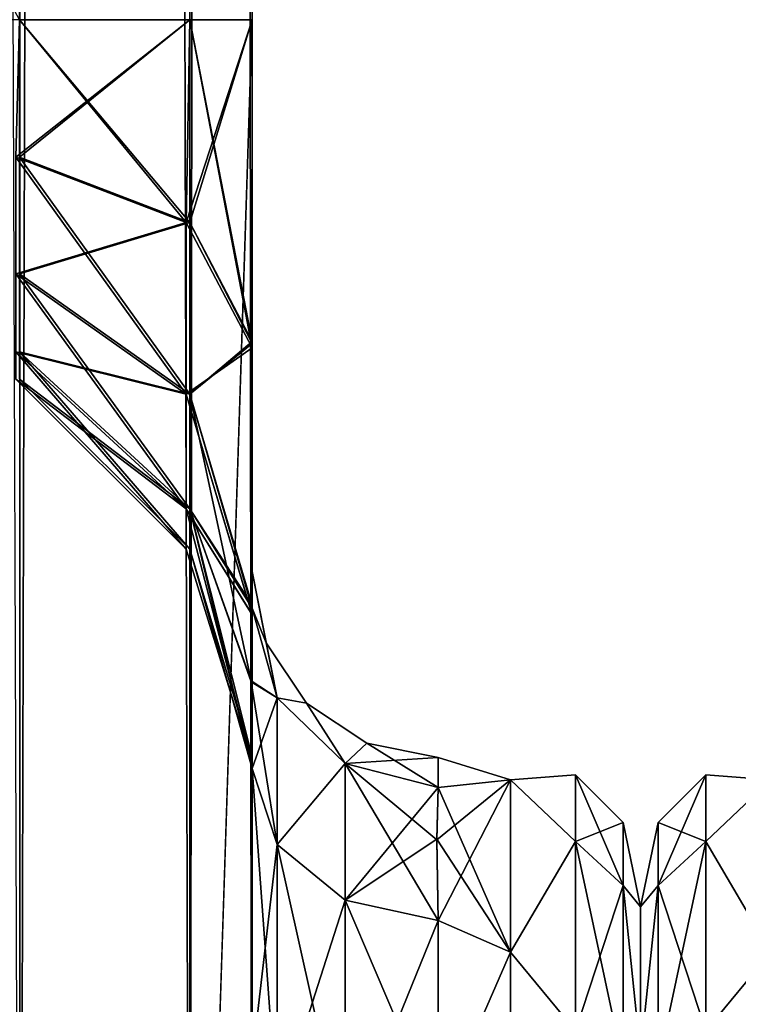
# Model space of a CAD drawing. Extents: x -23 to 470, y -1800 to 0.
# Tile 29 of 213: x 75 to 95, y -1755 to -1728. Entities that reach past the tile are written whole.
import ezdxf

# ---------------------------------------------------------------- set-up
doc = ezdxf.new("R2010")
doc.units = 0
doc.header["$LTSCALE"] = 61.997326
for name, color, linetype in [('11', 7, 'CONTINUOUS'), ('128', 7, 'CONTINUOUS'), ('13', 7, 'CONTINUOUS'), ('19', 7, 'CONTINUOUS'), ('23', 7, 'CONTINUOUS'), ('27', 7, 'CONTINUOUS'), ('28', 7, 'CONTINUOUS'), ('45', 7, 'CONTINUOUS'), ('46', 7, 'CONTINUOUS'), ('51', 7, 'CONTINUOUS'), ('52', 7, 'CONTINUOUS'), ('53', 7, 'CONTINUOUS'), ('54', 7, 'CONTINUOUS'), ('61', 7, 'CONTINUOUS'), ('64', 7, 'CONTINUOUS'), ('66', 7, 'CONTINUOUS'), ('68', 7, 'CONTINUOUS'), ('72', 7, 'CONTINUOUS'), ('86', 7, 'CONTINUOUS'), ('9', 7, 'CONTINUOUS')]:
    doc.layers.add(name, color=color, linetype=linetype)

msp = doc.modelspace()

# ---------------------------------------------------------------- linework, layer by layer
at = {"layer": '11', "linetype": 'CONTINUOUS'}
for points in [[(92, -1752.022, 4.582), (92, -1755.991, 12.803), (92, -1791.978, 4.582), (92, -1752.022, 4.582)], [(92, -1752.022, -4.582), (92, -1752.022, 4.582), (92, -1791.978, 4.582), (92, -1752.022, -4.582)], [(92, -1755.991, -12.803), (92, -1752.022, -4.582), (92, -1788.009, -12.803), (92, -1755.991, -12.803)], [(92, -1788.009, -12.803), (92, -1752.022, -4.582), (92, -1791.978, -4.582), (92, -1788.009, -12.803)], [(92, -1791.978, -4.582), (92, -1752.022, -4.582), (92, -1791.978, 4.582), (92, -1791.978, -4.582)]]:
    msp.add_3dface(points, dxfattribs=at)
at = {"layer": '128', "linetype": 'CONTINUOUS'}
for points in [[(93.752, -1750.259, -9.005), (92.469, -1749.75, 0), (93.752, -1748.468, 0), (93.752, -1750.259, -9.005)], [(93.752, -1748.468, 0), (92.469, -1751.444, 8.515), (93.752, -1750.259, 9.005), (93.752, -1748.468, 0)], [(92.469, -1749.75, 0), (92.469, -1751.444, 8.515), (93.752, -1748.468, 0), (92.469, -1749.75, 0)], [(95.5, -1748.602, 5.341), (95.5, -1748.602, -5.341), (93.752, -1748.468, 0), (95.5, -1748.602, 5.341)], [(95.5, -1748.602, 5.341), (93.752, -1748.468, 0), (93.752, -1750.259, 9.005), (95.5, -1748.602, 5.341)], [(95.5, -1748.602, -5.341), (93.752, -1750.259, -9.005), (93.752, -1748.468, 0), (95.5, -1748.602, -5.341)], [(95.5, -1753.236, 14.964), (95.5, -1748.602, 5.341), (93.752, -1750.259, 9.005), (95.5, -1753.236, 14.964)], [(95.5, -1748.602, -5.341), (95.5, -1753.236, -14.964), (93.752, -1750.259, -9.005), (95.5, -1748.602, -5.341)], [(92, -1752.022, -4.582), (92, -1752.022, 4.582), (92.469, -1749.75, 0), (92, -1752.022, -4.582)], [(92.469, -1751.444, -8.515), (92, -1752.022, -4.582), (92.469, -1749.75, 0), (92.469, -1751.444, -8.515)], [(92.469, -1749.75, 0), (92, -1752.022, 4.582), (92.469, -1751.444, 8.515), (92.469, -1749.75, 0)], [(92.469, -1751.444, -8.515), (92.469, -1749.75, 0), (93.752, -1750.259, -9.005), (92.469, -1751.444, -8.515)], [(93.752, -1755.36, -16.64), (92.469, -1751.444, -8.515), (93.752, -1750.259, -9.005), (93.752, -1755.36, -16.64)], [(93.752, -1750.259, 9.005), (92.469, -1756.267, 15.733), (93.752, -1755.36, 16.64), (93.752, -1750.259, 9.005)], [(92.469, -1751.444, 8.515), (92.469, -1756.267, 15.733), (93.752, -1750.259, 9.005), (92.469, -1751.444, 8.515)], [(95.5, -1753.236, 14.964), (93.752, -1750.259, 9.005), (93.752, -1755.36, 16.64), (95.5, -1753.236, 14.964)], [(95.5, -1753.236, -14.964), (93.752, -1755.36, -16.64), (93.752, -1750.259, -9.005), (95.5, -1753.236, -14.964)], [(92, -1755.991, -12.803), (92, -1752.022, -4.582), (92.469, -1751.444, -8.515), (92, -1755.991, -12.803)], [(92.469, -1756.267, -15.733), (92, -1755.991, -12.803), (92.469, -1751.444, -8.515), (92.469, -1756.267, -15.733)], [(92, -1752.022, 4.582), (92, -1755.991, 12.803), (92.469, -1751.444, 8.515), (92, -1752.022, 4.582)], [(92.469, -1751.444, 8.515), (92, -1755.991, 12.803), (92.469, -1756.267, 15.733), (92.469, -1751.444, 8.515)], [(92.469, -1756.267, -15.733), (92.469, -1751.444, -8.515), (93.752, -1755.36, -16.64), (92.469, -1756.267, -15.733)], [(95.5, -1761.587, 21.623), (95.5, -1753.236, 14.964), (93.752, -1755.36, 16.64), (95.5, -1761.587, 21.623)], [(95.5, -1753.236, -14.964), (95.5, -1761.587, -21.623), (93.752, -1755.36, -16.64), (95.5, -1753.236, -14.964)]]:
    msp.add_3dface(points, dxfattribs=at)
at = {"layer": '13', "linetype": 'CONTINUOUS'}
for points in [[(88.5, -1748.602, 5.341), (88.5, -1748.602, -5.341), (86.55, -1748, 0), (88.5, -1748.602, 5.341)], [(86.55, -1748, 0), (88.5, -1748.602, -5.341), (86.55, -1748.811, -6.186), (86.55, -1748, 0)], [(86.55, -1748.811, 6.186), (88.5, -1748.602, 5.341), (86.55, -1748, 0), (86.55, -1748.811, 6.186)], [(86.55, -1752.383, 13.826), (88.5, -1748.602, 5.341), (86.516, -1750.22, 10.082), (86.55, -1752.383, 13.826)], [(86.516, -1750.22, 10.082), (88.5, -1748.602, 5.341), (86.55, -1748.811, 6.186), (86.516, -1750.22, 10.082)], [(88.5, -1748.602, -5.341), (88.5, -1753.236, -14.964), (86.55, -1748.811, -6.186), (88.5, -1748.602, -5.341)], [(88.5, -1753.236, 14.964), (88.5, -1748.602, 5.341), (86.55, -1752.383, 13.826), (88.5, -1753.236, 14.964)], [(86.55, -1748.811, -6.186), (88.5, -1753.236, -14.964), (86.516, -1750.203, -10.044), (86.55, -1748.811, -6.186)], [(86.516, -1750.203, -10.044), (88.5, -1753.236, -14.964), (86.55, -1752.383, -13.826), (86.516, -1750.203, -10.044)], [(86.55, -1752.383, -13.826), (88.5, -1753.236, -14.964), (86.55, -1757.708, -19.28), (86.55, -1752.383, -13.826)], [(86.55, -1757.708, 19.28), (88.5, -1753.236, 14.964), (86.55, -1752.383, 13.826), (86.55, -1757.708, 19.28)], [(88.5, -1753.236, -14.964), (88.5, -1761.587, -21.623), (86.55, -1757.708, -19.28), (88.5, -1753.236, -14.964)], [(88.5, -1761.587, 21.623), (88.5, -1753.236, 14.964), (86.55, -1757.708, 19.28), (88.5, -1761.587, 21.623)]]:
    msp.add_3dface(points, dxfattribs=at)
at = {"layer": '19', "linetype": 'CONTINUOUS'}
for points in [[(75.3, -1780, -92.825), (69.05, -1780, -94.5), (75.3, -20, -92.825), (75.3, -1780, -92.825)], [(79.875, -1780, -88.25), (75.3, -1780, -92.825), (79.875, -20, -88.25), (79.875, -1780, -88.25)], [(79.875, -20, -88.25), (75.3, -1780, -92.825), (75.3, -20, -92.825), (79.875, -20, -88.25)], [(81.55, -20, -82), (81.55, -71.85, -82), (79.875, -1780, -88.25), (81.55, -20, -82)], [(81.55, -20, -82), (79.875, -1780, -88.25), (79.875, -20, -88.25), (81.55, -20, -82)], [(75.294, -1728.15, -71.171), (79.875, -1728.15, -75.75), (75.317, -71.85, -71.185), (75.294, -1728.15, -71.171)], [(75.317, -71.85, -71.185), (79.875, -1728.15, -75.75), (79.888, -71.85, -75.773), (75.317, -71.85, -71.185)], [(81.55, -71.85, -82), (81.55, -1728.15, -82), (79.875, -1780, -88.25), (81.55, -71.85, -82)], [(79.875, -1728.15, -75.75), (81.55, -1728.15, -82), (79.888, -71.85, -75.773), (79.875, -1728.15, -75.75)], [(81.55, -1728.15, -82), (81.55, -71.85, -82), (79.888, -71.85, -75.773), (81.55, -1728.15, -82)], [(81.55, -1728.15, -82), (81.55, -1780, -82), (79.875, -1780, -88.25), (81.55, -1728.15, -82)]]:
    msp.add_3dface(points, dxfattribs=at)
at = {"layer": '23', "linetype": 'CONTINUOUS'}
for points in [[(69.05, -20, 94.5), (75.3, -1780, 92.825), (75.3, -20, 92.825), (69.05, -20, 94.5)], [(75.3, -1780, 92.825), (79.875, -1780, 88.25), (75.3, -20, 92.825), (75.3, -1780, 92.825)], [(75.3, -20, 92.825), (79.875, -1780, 88.25), (79.875, -20, 88.25), (75.3, -20, 92.825)], [(81.55, -1780, 82), (81.55, -1728.15, 82), (79.875, -20, 88.25), (81.55, -1780, 82)], [(79.875, -1780, 88.25), (81.55, -1780, 82), (79.875, -20, 88.25), (79.875, -1780, 88.25)], [(81.55, -1728.15, 82), (81.55, -71.85, 82), (79.875, -20, 88.25), (81.55, -1728.15, 82)], [(69.05, -71.85, 69.5), (75.317, -71.85, 71.185), (75.294, -1728.15, 71.171), (69.05, -71.85, 69.5)], [(75.294, -1728.15, 71.171), (75.317, -71.85, 71.185), (79.875, -1728.15, 75.75), (75.294, -1728.15, 71.171)], [(75.317, -71.85, 71.185), (79.888, -71.85, 75.773), (79.875, -1728.15, 75.75), (75.317, -71.85, 71.185)], [(81.55, -71.85, 82), (81.55, -1728.15, 82), (79.875, -1728.15, 75.75), (81.55, -71.85, 82)], [(79.888, -71.85, 75.773), (81.55, -71.85, 82), (79.875, -1728.15, 75.75), (79.888, -71.85, 75.773)]]:
    msp.add_3dface(points, dxfattribs=at)
at = {"layer": '27', "linetype": 'CONTINUOUS'}
for points in [[(69.05, -71.85, -53.5), (75.317, -71.85, -51.815), (75.298, -1728.15, -51.827), (69.05, -71.85, -53.5)], [(75.298, -1728.15, -51.827), (75.317, -71.85, -51.815), (79.875, -1728.15, -47.25), (75.298, -1728.15, -51.827)], [(75.298, -1728.15, -30.173), (79.875, -1728.15, -34.75), (75.32, -71.85, -30.186), (75.298, -1728.15, -30.173)], [(75.317, -71.85, -51.815), (79.888, -71.85, -47.227), (79.875, -1728.15, -47.25), (75.317, -71.85, -51.815)], [(75.32, -71.85, -30.186), (79.875, -1728.15, -34.75), (79.888, -71.85, -34.773), (75.32, -71.85, -30.186)], [(81.55, -71.85, -41), (81.55, -1728.15, -41), (79.875, -1728.15, -47.25), (81.55, -71.85, -41)], [(79.875, -1728.15, -34.75), (81.55, -1728.15, -41), (79.888, -71.85, -34.773), (79.875, -1728.15, -34.75)], [(79.888, -71.85, -47.227), (81.55, -71.85, -41), (79.875, -1728.15, -47.25), (79.888, -71.85, -47.227)], [(81.55, -1728.15, -41), (81.55, -71.85, -41), (79.888, -71.85, -34.773), (81.55, -1728.15, -41)]]:
    msp.add_3dface(points, dxfattribs=at)
at = {"layer": '28', "linetype": 'CONTINUOUS'}
for points in [[(69.05, -1728.15, 28.5), (69, -1716.55, 28.5), (75.32, -71.85, 30.186), (69.05, -1728.15, 28.5)], [(75.294, -1728.15, 30.171), (69.05, -1728.15, 28.5), (75.32, -71.85, 30.186), (75.294, -1728.15, 30.171)], [(79.875, -1728.15, 34.75), (75.294, -1728.15, 30.171), (75.32, -71.85, 30.186), (79.875, -1728.15, 34.75)], [(75.294, -1728.15, 51.829), (79.875, -1728.15, 47.25), (75.32, -71.85, 51.814), (75.294, -1728.15, 51.829)], [(79.888, -71.85, 34.773), (79.875, -1728.15, 34.75), (75.32, -71.85, 30.186), (79.888, -71.85, 34.773)], [(75.32, -71.85, 51.814), (79.875, -1728.15, 47.25), (79.888, -71.85, 47.227), (75.32, -71.85, 51.814)], [(81.55, -71.85, 41), (81.55, -1728.15, 41), (79.875, -1728.15, 34.75), (81.55, -71.85, 41)], [(79.875, -1728.15, 47.25), (81.55, -1728.15, 41), (79.888, -71.85, 47.227), (79.875, -1728.15, 47.25)], [(81.55, -71.85, 41), (79.875, -1728.15, 34.75), (79.888, -71.85, 34.773), (81.55, -71.85, 41)], [(81.55, -1728.15, 41), (81.55, -71.85, 41), (79.888, -71.85, 47.227), (81.55, -1728.15, 41)]]:
    msp.add_3dface(points, dxfattribs=at)
at = {"layer": '45', "linetype": 'CONTINUOUS'}
for points in [[(79.875, -1728.15, 47.25), (75.294, -1728.15, 51.829), (75.194, -1731.851, 52.565), (79.875, -1728.15, 47.25)], [(79.875, -1728.15, 47.25), (75.194, -1731.851, 52.565), (79.775, -1733.603, 48.335), (79.875, -1728.15, 47.25)], [(75.194, -1731.851, 70.435), (75.294, -1728.15, 71.171), (79.775, -1733.603, 74.665), (75.194, -1731.851, 70.435)], [(75.294, -1728.15, 71.171), (79.875, -1728.15, 75.75), (79.775, -1733.603, 74.665), (75.294, -1728.15, 71.171)], [(79.875, -1728.15, 75.75), (81.55, -1736.977, 79.993), (79.775, -1733.603, 74.665), (79.875, -1728.15, 75.75)], [(81.55, -1736.981, 43.008), (81.55, -1728.15, 41), (79.775, -1733.603, 48.335), (81.55, -1736.981, 43.008)], [(81.55, -1728.15, 41), (79.875, -1728.15, 47.25), (79.775, -1733.603, 48.335), (81.55, -1728.15, 41)], [(81.55, -1728.15, 82), (81.55, -1736.977, 79.993), (79.875, -1728.15, 75.75), (81.55, -1728.15, 82)], [(75.194, -1731.851, 52.565), (75.194, -1734.989, 54.661), (79.775, -1733.603, 48.335), (75.194, -1731.851, 52.565)], [(75.194, -1734.989, 68.339), (75.194, -1731.851, 70.435), (79.775, -1738.226, 71.576), (75.194, -1734.989, 68.339)], [(75.194, -1731.851, 70.435), (79.775, -1733.603, 74.665), (79.775, -1738.226, 71.576), (75.194, -1731.851, 70.435)], [(75.194, -1734.989, 54.661), (79.775, -1738.226, 51.424), (79.775, -1733.603, 48.335), (75.194, -1734.989, 54.661)], [(79.775, -1733.603, 74.665), (81.55, -1736.977, 79.993), (79.775, -1738.226, 71.576), (79.775, -1733.603, 74.665)], [(79.775, -1738.226, 51.424), (81.55, -1736.981, 43.008), (79.775, -1733.603, 48.335), (79.775, -1738.226, 51.424)], [(75.194, -1734.989, 54.661), (75.194, -1737.085, 57.799), (79.775, -1738.226, 51.424), (75.194, -1734.989, 54.661)], [(75.194, -1737.085, 65.201), (75.194, -1734.989, 68.339), (79.775, -1741.315, 66.953), (75.194, -1737.085, 65.201)], [(75.194, -1734.989, 68.339), (79.775, -1738.226, 71.576), (79.775, -1741.315, 66.953), (75.194, -1734.989, 68.339)], [(81.55, -1736.977, 79.993), (81.55, -1744.158, 74.304), (79.775, -1738.226, 71.576), (81.55, -1736.977, 79.993)], [(81.55, -1744.161, 48.699), (81.55, -1736.981, 43.008), (79.775, -1738.226, 51.424), (81.55, -1744.161, 48.699)], [(75.194, -1737.085, 57.799), (75.194, -1737.821, 61.5), (79.775, -1741.315, 56.047), (75.194, -1737.085, 57.799)], [(75.194, -1737.085, 57.799), (79.775, -1741.315, 56.047), (79.775, -1738.226, 51.424), (75.194, -1737.085, 57.799)], [(75.194, -1737.821, 61.5), (75.194, -1737.085, 65.201), (79.775, -1742.4, 61.5), (75.194, -1737.821, 61.5)], [(75.194, -1737.085, 65.201), (79.775, -1741.315, 66.953), (79.775, -1742.4, 61.5), (75.194, -1737.085, 65.201)], [(75.194, -1737.821, 61.5), (79.775, -1742.4, 61.5), (79.775, -1741.315, 56.047), (75.194, -1737.821, 61.5)], [(79.775, -1738.226, 71.576), (81.55, -1744.158, 74.304), (79.775, -1741.315, 66.953), (79.775, -1738.226, 71.576)], [(79.775, -1741.315, 56.047), (81.55, -1744.161, 48.699), (79.775, -1738.226, 51.424), (79.775, -1741.315, 56.047)], [(81.55, -1744.158, 74.304), (81.55, -1748.128, 66.083), (79.775, -1741.315, 66.953), (81.55, -1744.158, 74.304)], [(79.775, -1741.315, 66.953), (81.55, -1748.128, 66.083), (79.775, -1742.4, 61.5), (79.775, -1741.315, 66.953)], [(81.55, -1748.129, 56.921), (81.55, -1744.161, 48.699), (79.775, -1741.315, 56.047), (81.55, -1748.129, 56.921)], [(79.775, -1742.4, 61.5), (81.55, -1748.129, 56.921), (79.775, -1741.315, 56.047), (79.775, -1742.4, 61.5)], [(81.55, -1748.128, 66.083), (81.55, -1748.129, 56.921), (79.775, -1742.4, 61.5), (81.55, -1748.128, 66.083)]]:
    msp.add_3dface(points, dxfattribs=at)
at = {"layer": '46', "linetype": 'CONTINUOUS'}
for points in [[(79.875, -1728.15, -75.75), (75.294, -1728.15, -71.171), (75.194, -1731.851, -70.435), (79.875, -1728.15, -75.75)], [(79.875, -1728.15, -75.75), (75.194, -1731.851, -70.435), (79.775, -1733.603, -74.665), (79.875, -1728.15, -75.75)], [(75.194, -1731.851, -52.565), (75.298, -1728.15, -51.827), (79.775, -1733.603, -48.335), (75.194, -1731.851, -52.565)], [(75.298, -1728.15, -51.827), (79.875, -1728.15, -47.25), (79.775, -1733.603, -48.335), (75.298, -1728.15, -51.827)], [(79.875, -1728.15, -47.25), (81.55, -1736.977, -43.007), (79.775, -1733.603, -48.335), (79.875, -1728.15, -47.25)], [(81.55, -1736.981, -79.992), (81.55, -1728.15, -82), (79.775, -1733.603, -74.665), (81.55, -1736.981, -79.992)], [(81.55, -1728.15, -82), (79.875, -1728.15, -75.75), (79.775, -1733.603, -74.665), (81.55, -1728.15, -82)], [(81.55, -1728.15, -41), (81.55, -1736.977, -43.007), (79.875, -1728.15, -47.25), (81.55, -1728.15, -41)], [(75.194, -1731.851, -70.435), (75.194, -1734.989, -68.339), (79.775, -1733.603, -74.665), (75.194, -1731.851, -70.435)], [(75.194, -1734.989, -54.661), (75.194, -1731.851, -52.565), (79.775, -1738.226, -51.424), (75.194, -1734.989, -54.661)], [(75.194, -1731.851, -52.565), (79.775, -1733.603, -48.335), (79.775, -1738.226, -51.424), (75.194, -1731.851, -52.565)], [(75.194, -1734.989, -68.339), (79.775, -1738.226, -71.576), (79.775, -1733.603, -74.665), (75.194, -1734.989, -68.339)], [(79.775, -1733.603, -48.335), (81.55, -1736.977, -43.007), (79.775, -1738.226, -51.424), (79.775, -1733.603, -48.335)], [(79.775, -1738.226, -71.576), (81.55, -1736.981, -79.992), (79.775, -1733.603, -74.665), (79.775, -1738.226, -71.576)], [(75.194, -1734.989, -68.339), (75.194, -1737.085, -65.201), (79.775, -1738.226, -71.576), (75.194, -1734.989, -68.339)], [(75.194, -1737.085, -57.799), (75.194, -1734.989, -54.661), (79.775, -1741.315, -56.047), (75.194, -1737.085, -57.799)], [(75.194, -1734.989, -54.661), (79.775, -1738.226, -51.424), (79.775, -1741.315, -56.047), (75.194, -1734.989, -54.661)], [(81.55, -1736.977, -43.007), (81.55, -1744.158, -48.696), (79.775, -1738.226, -51.424), (81.55, -1736.977, -43.007)], [(81.55, -1744.161, -74.301), (81.55, -1736.981, -79.992), (79.775, -1738.226, -71.576), (81.55, -1744.161, -74.301)], [(75.194, -1737.085, -65.201), (75.194, -1737.821, -61.5), (79.775, -1741.315, -66.953), (75.194, -1737.085, -65.201)], [(75.194, -1737.085, -65.201), (79.775, -1741.315, -66.953), (79.775, -1738.226, -71.576), (75.194, -1737.085, -65.201)], [(75.194, -1737.821, -61.5), (75.194, -1737.085, -57.799), (79.775, -1742.4, -61.5), (75.194, -1737.821, -61.5)], [(75.194, -1737.085, -57.799), (79.775, -1741.315, -56.047), (79.775, -1742.4, -61.5), (75.194, -1737.085, -57.799)], [(75.194, -1737.821, -61.5), (79.775, -1742.4, -61.5), (79.775, -1741.315, -66.953), (75.194, -1737.821, -61.5)], [(79.775, -1738.226, -51.424), (81.55, -1744.158, -48.696), (79.775, -1741.315, -56.047), (79.775, -1738.226, -51.424)], [(79.775, -1741.315, -66.953), (81.55, -1744.161, -74.301), (79.775, -1738.226, -71.576), (79.775, -1741.315, -66.953)], [(81.55, -1744.158, -48.696), (81.55, -1748.128, -56.917), (79.775, -1741.315, -56.047), (81.55, -1744.158, -48.696)], [(79.775, -1741.315, -56.047), (81.55, -1748.128, -56.917), (79.775, -1742.4, -61.5), (79.775, -1741.315, -56.047)], [(81.55, -1748.129, -66.079), (81.55, -1744.161, -74.301), (79.775, -1741.315, -66.953), (81.55, -1748.129, -66.079)], [(79.775, -1742.4, -61.5), (81.55, -1748.129, -66.079), (79.775, -1741.315, -66.953), (79.775, -1742.4, -61.5)], [(81.55, -1748.128, -56.917), (81.55, -1748.129, -66.079), (79.775, -1742.4, -61.5), (81.55, -1748.128, -56.917)]]:
    msp.add_3dface(points, dxfattribs=at)
at = {"layer": '51', "linetype": 'CONTINUOUS'}
for points in [[(81.55, -1756.146, -24.276), (81.55, -1748.296, -16.707), (82.221, -1757.552, -22.213), (81.55, -1756.146, -24.276)], [(81.55, -1748.296, -16.707), (82.221, -1750.341, -15.266), (82.221, -1757.552, -22.213), (81.55, -1748.296, -16.707)], [(82.221, -1750.341, -15.266), (84.055, -1751.838, -14.211), (84.055, -1758.551, -20.678), (82.221, -1750.341, -15.266)], [(82.221, -1757.552, -22.213), (82.221, -1750.341, -15.266), (84.055, -1758.551, -20.678), (82.221, -1757.552, -22.213)], [(86.55, -1752.383, -13.826), (86.55, -1757.708, -19.28), (84.055, -1751.838, -14.211), (86.55, -1752.383, -13.826)], [(84.055, -1751.838, -14.211), (86.55, -1757.708, -19.28), (84.055, -1758.551, -20.678), (84.055, -1751.838, -14.211)]]:
    msp.add_3dface(points, dxfattribs=at)
at = {"layer": '52', "linetype": 'CONTINUOUS'}
for points in [[(81.55, -1748.296, 16.707), (81.55, -1756.146, 24.276), (82.221, -1750.341, 15.266), (81.55, -1748.296, 16.707)], [(82.221, -1750.341, 15.266), (81.55, -1756.146, 24.276), (82.221, -1757.552, 22.213), (82.221, -1750.341, 15.266)], [(84.055, -1751.838, 14.211), (82.221, -1750.341, 15.266), (82.221, -1757.552, 22.213), (84.055, -1751.838, 14.211)], [(84.055, -1751.838, 14.211), (82.221, -1757.552, 22.213), (84.055, -1758.551, 20.678), (84.055, -1751.838, 14.211)], [(86.55, -1752.383, 13.826), (84.055, -1751.838, 14.211), (84.055, -1758.551, 20.678), (86.55, -1752.383, 13.826)], [(86.55, -1757.708, 19.28), (86.55, -1752.383, 13.826), (84.055, -1758.551, 20.678), (86.55, -1757.708, 19.28)]]:
    msp.add_3dface(points, dxfattribs=at)
at = {"layer": '53', "linetype": 'CONTINUOUS'}
for points in [[(81.55, -1743.98, -7.474), (81.55, -1742.999, 0), (81.931, -1744.913, 0), (81.55, -1743.98, -7.474)], [(81.55, -1742.999, 0), (81.55, -1743.98, 7.474), (82.22, -1746.395, 6.83), (81.55, -1742.999, 0)], [(81.931, -1744.913, 0), (81.55, -1742.999, 0), (82.22, -1746.395, 6.83), (81.931, -1744.913, 0)], [(82.22, -1746.395, -6.83), (81.55, -1743.98, -7.474), (81.931, -1744.913, 0), (82.22, -1746.395, -6.83)], [(83.014, -1746.536, 0), (82.22, -1746.395, -6.83), (81.931, -1744.913, 0), (83.014, -1746.536, 0)], [(83.014, -1746.536, 0), (81.931, -1744.913, 0), (82.22, -1746.395, 6.83), (83.014, -1746.536, 0)], [(84.05, -1748.164, -6.358), (82.22, -1746.395, -6.83), (83.014, -1746.536, 0), (84.05, -1748.164, -6.358)], [(84.05, -1748.164, 6.358), (83.014, -1746.536, 0), (82.22, -1746.395, 6.83), (84.05, -1748.164, 6.358)], [(84.637, -1747.619, 0), (84.05, -1748.164, -6.358), (83.014, -1746.536, 0), (84.637, -1747.619, 0)], [(84.637, -1747.619, 0), (83.014, -1746.536, 0), (84.05, -1748.164, 6.358), (84.637, -1747.619, 0)], [(86.55, -1748.811, 6.186), (84.637, -1747.619, 0), (84.05, -1748.164, 6.358), (86.55, -1748.811, 6.186)], [(86.55, -1748, 0), (84.05, -1748.164, -6.358), (84.637, -1747.619, 0), (86.55, -1748, 0)], [(86.55, -1748.811, 6.186), (86.55, -1748, 0), (84.637, -1747.619, 0), (86.55, -1748.811, 6.186)], [(86.55, -1748, 0), (86.55, -1748.811, -6.186), (84.05, -1748.164, -6.358), (86.55, -1748, 0)]]:
    msp.add_3dface(points, dxfattribs=at)
at = {"layer": '54', "linetype": 'CONTINUOUS'}
for points in [[(88.5, -1748.602, -5.341), (88.5, -1748.602, 5.341), (90.248, -1748.468, 0), (88.5, -1748.602, -5.341)], [(88.5, -1748.602, -5.341), (90.248, -1748.468, 0), (90.248, -1750.259, -9.005), (88.5, -1748.602, -5.341)], [(88.5, -1748.602, 5.341), (90.248, -1750.259, 9.005), (90.248, -1748.468, 0), (88.5, -1748.602, 5.341)], [(88.5, -1753.236, -14.964), (88.5, -1748.602, -5.341), (90.248, -1750.259, -9.005), (88.5, -1753.236, -14.964)], [(88.5, -1748.602, 5.341), (88.5, -1753.236, 14.964), (90.248, -1750.259, 9.005), (88.5, -1748.602, 5.341)], [(90.248, -1748.468, 0), (91.531, -1751.444, -8.515), (90.248, -1750.259, -9.005), (90.248, -1748.468, 0)], [(90.248, -1750.259, 9.005), (91.531, -1749.75, 0), (90.248, -1748.468, 0), (90.248, -1750.259, 9.005)], [(91.531, -1749.75, 0), (91.531, -1751.444, -8.515), (90.248, -1748.468, 0), (91.531, -1749.75, 0)], [(91.531, -1751.444, 8.515), (91.531, -1749.75, 0), (90.248, -1750.259, 9.005), (91.531, -1751.444, 8.515)], [(92, -1752.022, 4.582), (92, -1752.022, -4.582), (91.531, -1749.75, 0), (92, -1752.022, 4.582)], [(91.531, -1751.444, 8.515), (92, -1752.022, 4.582), (91.531, -1749.75, 0), (91.531, -1751.444, 8.515)], [(91.531, -1749.75, 0), (92, -1752.022, -4.582), (91.531, -1751.444, -8.515), (91.531, -1749.75, 0)], [(88.5, -1753.236, -14.964), (90.248, -1750.259, -9.005), (90.248, -1755.36, -16.64), (88.5, -1753.236, -14.964)], [(88.5, -1753.236, 14.964), (90.248, -1755.36, 16.64), (90.248, -1750.259, 9.005), (88.5, -1753.236, 14.964)], [(91.531, -1751.444, -8.515), (91.531, -1756.267, -15.733), (90.248, -1750.259, -9.005), (91.531, -1751.444, -8.515)], [(90.248, -1750.259, -9.005), (91.531, -1756.267, -15.733), (90.248, -1755.36, -16.64), (90.248, -1750.259, -9.005)], [(90.248, -1755.36, 16.64), (91.531, -1751.444, 8.515), (90.248, -1750.259, 9.005), (90.248, -1755.36, 16.64)], [(91.531, -1756.267, 15.733), (91.531, -1751.444, 8.515), (90.248, -1755.36, 16.64), (91.531, -1756.267, 15.733)], [(92, -1755.991, 12.803), (92, -1752.022, 4.582), (91.531, -1751.444, 8.515), (92, -1755.991, 12.803)], [(91.531, -1756.267, 15.733), (92, -1755.991, 12.803), (91.531, -1751.444, 8.515), (91.531, -1756.267, 15.733)], [(92, -1752.022, -4.582), (92, -1755.991, -12.803), (91.531, -1751.444, -8.515), (92, -1752.022, -4.582)], [(91.531, -1751.444, -8.515), (92, -1755.991, -12.803), (91.531, -1756.267, -15.733), (91.531, -1751.444, -8.515)], [(88.5, -1761.587, -21.623), (88.5, -1753.236, -14.964), (90.248, -1755.36, -16.64), (88.5, -1761.587, -21.623)], [(88.5, -1753.236, 14.964), (88.5, -1761.587, 21.623), (90.248, -1755.36, 16.64), (88.5, -1753.236, 14.964)]]:
    msp.add_3dface(points, dxfattribs=at)
at = {"layer": '61', "linetype": 'CONTINUOUS'}
for points in [[(68.95, -1716.55, -12.5), (75.32, -71.85, -10.814), (75.298, -1728.15, -10.827), (68.95, -1716.55, -12.5)], [(79.875, -1728.15, 6.25), (75.32, -71.85, 10.814), (75.298, -1728.15, 10.827), (79.875, -1728.15, 6.25)], [(75.298, -1728.15, -10.827), (75.32, -71.85, -10.814), (79.875, -1728.15, -6.25), (75.298, -1728.15, -10.827)], [(79.888, -71.85, 6.227), (75.32, -71.85, 10.814), (79.875, -1728.15, 6.25), (79.888, -71.85, 6.227)], [(75.32, -71.85, -10.814), (79.888, -71.85, -6.227), (79.875, -1728.15, -6.25), (75.32, -71.85, -10.814)], [(81.55, -71.85), (81.55, -1728.15), (79.875, -1728.15, -6.25), (81.55, -71.85)], [(81.55, -1728.15), (79.888, -71.85, 6.227), (79.875, -1728.15, 6.25), (81.55, -1728.15)], [(79.888, -71.85, -6.227), (81.55, -71.85), (79.875, -1728.15, -6.25), (79.888, -71.85, -6.227)], [(81.55, -1728.15), (81.55, -71.85), (79.888, -71.85, 6.227), (81.55, -1728.15)]]:
    msp.add_3dface(points, dxfattribs=at)
at = {"layer": '64', "linetype": 'CONTINUOUS'}
for points in [[(79.875, -1728.15, -34.75), (75.298, -1728.15, -30.173), (75.294, -1731.851, -29.435), (79.875, -1728.15, -34.75)], [(79.875, -1728.15, -34.75), (75.294, -1731.851, -29.435), (79.875, -1733.603, -33.665), (79.875, -1728.15, -34.75)], [(75.294, -1731.851, -11.565), (75.298, -1728.15, -10.827), (79.875, -1733.603, -7.335), (75.294, -1731.851, -11.565)], [(75.298, -1728.15, -10.827), (79.875, -1728.15, -6.25), (79.875, -1733.603, -7.335), (75.298, -1728.15, -10.827)], [(81.55, -1728.15), (81.55, -1736.862, -1.95), (79.875, -1728.15, -6.25), (81.55, -1728.15)], [(79.875, -1728.15, -6.25), (81.55, -1736.862, -1.95), (79.875, -1733.603, -7.335), (79.875, -1728.15, -6.25)], [(81.55, -1736.813, -39.073), (81.55, -1728.15, -41), (79.875, -1733.603, -33.665), (81.55, -1736.813, -39.073)], [(81.55, -1728.15, -41), (79.875, -1728.15, -34.75), (79.875, -1733.603, -33.665), (81.55, -1728.15, -41)], [(75.294, -1731.851, -29.435), (75.294, -1734.989, -27.339), (79.875, -1733.603, -33.665), (75.294, -1731.851, -29.435)], [(75.294, -1734.989, -13.661), (75.294, -1731.851, -11.565), (79.875, -1738.226, -10.424), (75.294, -1734.989, -13.661)], [(75.294, -1731.851, -11.565), (79.875, -1733.603, -7.335), (79.875, -1738.226, -10.424), (75.294, -1731.851, -11.565)], [(75.294, -1734.989, -27.339), (79.875, -1738.226, -30.576), (79.875, -1733.603, -33.665), (75.294, -1734.989, -27.339)], [(79.875, -1733.603, -7.335), (81.55, -1736.862, -1.95), (79.875, -1738.226, -10.424), (79.875, -1733.603, -7.335)], [(79.875, -1738.226, -30.576), (81.55, -1736.813, -39.073), (79.875, -1733.603, -33.665), (79.875, -1738.226, -30.576)], [(75.294, -1734.989, -27.339), (75.294, -1737.085, -24.201), (79.875, -1738.226, -30.576), (75.294, -1734.989, -27.339)], [(75.294, -1737.085, -16.799), (75.294, -1734.989, -13.661), (79.875, -1741.315, -15.047), (75.294, -1737.085, -16.799)], [(75.294, -1734.989, -13.661), (79.875, -1738.226, -10.424), (79.875, -1741.315, -15.047), (75.294, -1734.989, -13.661)], [(81.55, -1743.908, -33.612), (81.55, -1736.813, -39.073), (79.875, -1738.226, -30.576), (81.55, -1743.908, -33.612)], [(81.55, -1736.862, -1.95), (81.55, -1743.98, -7.474), (79.875, -1738.226, -10.424), (81.55, -1736.862, -1.95)], [(75.294, -1737.085, -24.201), (75.294, -1737.821, -20.5), (79.875, -1741.315, -25.953), (75.294, -1737.085, -24.201)], [(75.294, -1737.085, -24.201), (79.875, -1741.315, -25.953), (79.875, -1738.226, -30.576), (75.294, -1737.085, -24.201)], [(75.294, -1737.821, -20.5), (75.294, -1737.085, -16.799), (79.875, -1742.4, -20.5), (75.294, -1737.821, -20.5)], [(75.294, -1737.085, -16.799), (79.875, -1741.315, -15.047), (79.875, -1742.4, -20.5), (75.294, -1737.085, -16.799)], [(75.294, -1737.821, -20.5), (79.875, -1742.4, -20.5), (79.875, -1741.315, -25.953), (75.294, -1737.821, -20.5)], [(81.55, -1743.98, -7.474), (81.525, -1745.942, -12.003), (79.875, -1738.226, -10.424), (81.55, -1743.98, -7.474)], [(79.875, -1741.315, -25.953), (81.55, -1743.908, -33.612), (79.875, -1738.226, -30.576), (79.875, -1741.315, -25.953)], [(79.875, -1738.226, -10.424), (81.525, -1745.942, -12.003), (79.875, -1741.315, -15.047), (79.875, -1738.226, -10.424)], [(81.525, -1745.942, -12.003), (81.55, -1748.296, -16.707), (79.875, -1741.315, -15.047), (81.525, -1745.942, -12.003)], [(79.875, -1741.315, -15.047), (81.55, -1748.296, -16.707), (79.875, -1742.4, -20.5), (79.875, -1741.315, -15.047)], [(81.55, -1747.99, -25.647), (81.55, -1743.908, -33.612), (79.875, -1741.315, -25.953), (81.55, -1747.99, -25.647)], [(79.875, -1742.4, -20.5), (81.55, -1747.99, -25.647), (79.875, -1741.315, -25.953), (79.875, -1742.4, -20.5)], [(81.55, -1748.296, -16.707), (81.55, -1747.99, -25.647), (79.875, -1742.4, -20.5), (81.55, -1748.296, -16.707)]]:
    msp.add_3dface(points, dxfattribs=at)
at = {"layer": '66', "linetype": 'CONTINUOUS'}
for points in [[(81.525, -1745.942, -12.003), (81.55, -1743.98, -7.474), (82.22, -1746.395, -6.83), (81.525, -1745.942, -12.003)], [(81.55, -1748.296, -16.707), (81.525, -1745.942, -12.003), (82.22, -1746.395, -6.83), (81.55, -1748.296, -16.707)], [(82.221, -1750.341, -15.266), (81.55, -1748.296, -16.707), (82.22, -1746.395, -6.83), (82.221, -1750.341, -15.266)], [(84.05, -1748.164, -6.358), (82.221, -1750.341, -15.266), (82.22, -1746.395, -6.83), (84.05, -1748.164, -6.358)], [(84.055, -1751.838, -14.211), (82.221, -1750.341, -15.266), (84.05, -1748.164, -6.358), (84.055, -1751.838, -14.211)], [(86.55, -1748.811, -6.186), (84.055, -1751.838, -14.211), (84.05, -1748.164, -6.358), (86.55, -1748.811, -6.186)], [(86.55, -1748.811, -6.186), (86.516, -1750.203, -10.044), (84.055, -1751.838, -14.211), (86.55, -1748.811, -6.186)], [(86.516, -1750.203, -10.044), (86.55, -1752.383, -13.826), (84.055, -1751.838, -14.211), (86.516, -1750.203, -10.044)]]:
    msp.add_3dface(points, dxfattribs=at)
at = {"layer": '68', "linetype": 'CONTINUOUS'}
for points in [[(75.294, -1728.15, 30.171), (79.875, -1728.15, 34.75), (79.875, -1733.603, 33.665), (75.294, -1728.15, 30.171)], [(75.294, -1731.851, 29.435), (75.294, -1728.15, 30.171), (79.875, -1733.603, 33.665), (75.294, -1731.851, 29.435)], [(79.875, -1728.15, 6.25), (75.298, -1728.15, 10.827), (75.294, -1731.851, 11.565), (79.875, -1728.15, 6.25)], [(79.875, -1728.15, 6.25), (75.294, -1731.851, 11.565), (79.875, -1733.603, 7.335), (79.875, -1728.15, 6.25)], [(81.55, -1736.863, 1.951), (81.55, -1728.15), (79.875, -1733.603, 7.335), (81.55, -1736.863, 1.951)], [(81.55, -1728.15), (79.875, -1728.15, 6.25), (79.875, -1733.603, 7.335), (81.55, -1728.15)], [(81.55, -1728.15, 41), (81.55, -1736.811, 39.074), (79.875, -1728.15, 34.75), (81.55, -1728.15, 41)], [(79.875, -1728.15, 34.75), (81.55, -1736.811, 39.074), (79.875, -1733.603, 33.665), (79.875, -1728.15, 34.75)], [(75.294, -1731.851, 11.565), (75.294, -1734.989, 13.661), (79.875, -1733.603, 7.335), (75.294, -1731.851, 11.565)], [(75.294, -1734.989, 27.339), (75.294, -1731.851, 29.435), (79.875, -1738.226, 30.576), (75.294, -1734.989, 27.339)], [(75.294, -1731.851, 29.435), (79.875, -1733.603, 33.665), (79.875, -1738.226, 30.576), (75.294, -1731.851, 29.435)], [(75.294, -1734.989, 13.661), (79.875, -1738.226, 10.424), (79.875, -1733.603, 7.335), (75.294, -1734.989, 13.661)], [(79.875, -1738.226, 10.424), (81.55, -1736.863, 1.951), (79.875, -1733.603, 7.335), (79.875, -1738.226, 10.424)], [(79.875, -1733.603, 33.665), (81.55, -1736.811, 39.074), (79.875, -1738.226, 30.576), (79.875, -1733.603, 33.665)], [(75.294, -1734.989, 13.661), (75.294, -1737.085, 16.799), (79.875, -1738.226, 10.424), (75.294, -1734.989, 13.661)], [(75.294, -1737.085, 24.201), (75.294, -1734.989, 27.339), (79.875, -1741.315, 25.953), (75.294, -1737.085, 24.201)], [(75.294, -1734.989, 27.339), (79.875, -1738.226, 30.576), (79.875, -1741.315, 25.953), (75.294, -1734.989, 27.339)], [(81.55, -1736.811, 39.074), (81.55, -1743.907, 33.613), (79.875, -1738.226, 30.576), (81.55, -1736.811, 39.074)], [(81.55, -1743.98, 7.474), (81.55, -1736.863, 1.951), (79.875, -1738.226, 10.424), (81.55, -1743.98, 7.474)], [(75.294, -1737.085, 16.799), (75.294, -1737.821, 20.5), (79.875, -1741.315, 15.047), (75.294, -1737.085, 16.799)], [(75.294, -1737.085, 16.799), (79.875, -1741.315, 15.047), (79.875, -1738.226, 10.424), (75.294, -1737.085, 16.799)], [(75.294, -1737.821, 20.5), (75.294, -1737.085, 24.201), (79.875, -1742.4, 20.5), (75.294, -1737.821, 20.5)], [(75.294, -1737.085, 24.201), (79.875, -1741.315, 25.953), (79.875, -1742.4, 20.5), (75.294, -1737.085, 24.201)], [(75.294, -1737.821, 20.5), (79.875, -1742.4, 20.5), (79.875, -1741.315, 15.047), (75.294, -1737.821, 20.5)], [(79.875, -1741.315, 15.047), (81.55, -1743.98, 7.474), (79.875, -1738.226, 10.424), (79.875, -1741.315, 15.047)], [(79.875, -1738.226, 30.576), (81.55, -1743.907, 33.613), (79.875, -1741.315, 25.953), (79.875, -1738.226, 30.576)], [(81.526, -1745.965, 12.048), (81.55, -1743.98, 7.474), (79.875, -1741.315, 15.047), (81.526, -1745.965, 12.048)], [(81.55, -1743.907, 33.613), (81.55, -1747.989, 25.648), (79.875, -1741.315, 25.953), (81.55, -1743.907, 33.613)], [(79.875, -1741.315, 25.953), (81.55, -1747.989, 25.648), (79.875, -1742.4, 20.5), (79.875, -1741.315, 25.953)], [(81.55, -1748.296, 16.707), (81.526, -1745.965, 12.048), (79.875, -1741.315, 15.047), (81.55, -1748.296, 16.707)], [(79.875, -1742.4, 20.5), (81.55, -1748.296, 16.707), (79.875, -1741.315, 15.047), (79.875, -1742.4, 20.5)], [(81.55, -1747.989, 25.648), (81.55, -1748.296, 16.707), (79.875, -1742.4, 20.5), (81.55, -1747.989, 25.648)]]:
    msp.add_3dface(points, dxfattribs=at)
at = {"layer": '72', "linetype": 'CONTINUOUS'}
for points in [[(81.55, -1743.98, 7.474), (81.526, -1745.965, 12.048), (82.22, -1746.395, 6.83), (81.55, -1743.98, 7.474)], [(81.526, -1745.965, 12.048), (81.55, -1748.296, 16.707), (82.221, -1750.341, 15.266), (81.526, -1745.965, 12.048)], [(82.22, -1746.395, 6.83), (81.526, -1745.965, 12.048), (82.221, -1750.341, 15.266), (82.22, -1746.395, 6.83)], [(84.05, -1748.164, 6.358), (82.22, -1746.395, 6.83), (82.221, -1750.341, 15.266), (84.05, -1748.164, 6.358)], [(84.055, -1751.838, 14.211), (84.05, -1748.164, 6.358), (82.221, -1750.341, 15.266), (84.055, -1751.838, 14.211)], [(86.55, -1752.383, 13.826), (86.516, -1750.22, 10.082), (84.05, -1748.164, 6.358), (86.55, -1752.383, 13.826)], [(86.55, -1752.383, 13.826), (84.05, -1748.164, 6.358), (84.055, -1751.838, 14.211), (86.55, -1752.383, 13.826)], [(86.516, -1750.22, 10.082), (86.55, -1748.811, 6.186), (84.05, -1748.164, 6.358), (86.516, -1750.22, 10.082)]]:
    msp.add_3dface(points, dxfattribs=at)
at = {"layer": '86', "linetype": 'CONTINUOUS'}
for points in [[(92, -1752.022, -4.582), (92, -1755.991, -12.803), (92, -1791.978, -4.582), (92, -1752.022, -4.582)], [(92, -1752.022, 4.582), (92, -1752.022, -4.582), (92, -1791.978, -4.582), (92, -1752.022, 4.582)], [(92, -1755.991, 12.803), (92, -1752.022, 4.582), (92, -1788.009, 12.803), (92, -1755.991, 12.803)], [(92, -1788.009, 12.803), (92, -1752.022, 4.582), (92, -1791.978, 4.582), (92, -1788.009, 12.803)], [(92, -1791.978, 4.582), (92, -1752.022, 4.582), (92, -1791.978, -4.582), (92, -1791.978, 4.582)]]:
    msp.add_3dface(points, dxfattribs=at)
at = {"layer": '9', "linetype": 'CONTINUOUS'}
for points in [[(81.55, -1736.863, 1.951), (81.55, -1742.999, 0), (81.55, -1728.15), (81.55, -1736.863, 1.951)], [(81.55, -1728.15), (81.55, -1742.999, 0), (81.55, -1736.862, -1.95), (81.55, -1728.15)], [(81.55, -1782.865, 81.431), (81.55, -1783.734, 81), (81.55, -1728.15, 82), (81.55, -1782.865, 81.431)], [(81.55, -1728.15, 82), (81.55, -1783.734, 81), (81.55, -1736.977, 79.993), (81.55, -1728.15, 82)], [(81.55, -1780, 82), (81.55, -1782.865, 81.431), (81.55, -1728.15, 82), (81.55, -1780, 82)], [(81.55, -1728.15, 41), (81.55, -1736.981, 43.008), (81.55, -1736.811, 39.074), (81.55, -1728.15, 41)], [(81.55, -1728.15, -41), (81.55, -1736.813, -39.073), (81.55, -1736.977, -43.007), (81.55, -1728.15, -41)], [(81.55, -1728.15, -82), (81.55, -1736.981, -79.992), (81.55, -1780, -82), (81.55, -1728.15, -82)], [(81.55, -1736.811, 39.074), (81.55, -1736.981, 43.008), (81.55, -1777.301, 28.507), (81.55, -1736.811, 39.074)], [(81.55, -1743.907, 33.613), (81.55, -1736.811, 39.074), (81.55, -1777.301, 28.507), (81.55, -1743.907, 33.613)], [(81.55, -1736.813, -39.073), (81.55, -1743.908, -33.612), (81.55, -1787.5, -74.5), (81.55, -1736.813, -39.073)], [(81.55, -1736.977, -43.007), (81.55, -1736.813, -39.073), (81.55, -1787.5, -74.5), (81.55, -1736.977, -43.007)], [(81.55, -1742.999, 0), (81.55, -1743.98, -7.474), (81.55, -1736.862, -1.95), (81.55, -1742.999, 0)], [(81.55, -1743.98, 7.474), (81.55, -1742.999, 0), (81.55, -1736.863, 1.951), (81.55, -1743.98, 7.474)], [(81.55, -1786.933, 77.36), (81.55, -1787.5, 74.5), (81.55, -1736.977, 79.993), (81.55, -1786.933, 77.36)], [(81.55, -1736.977, 79.993), (81.55, -1787.5, 74.5), (81.55, -1744.158, 74.304), (81.55, -1736.977, 79.993)], [(81.55, -1786.5, 78.234), (81.55, -1786.933, 77.36), (81.55, -1736.977, 79.993), (81.55, -1786.5, 78.234)], [(81.55, -1785.305, 79.801), (81.55, -1786.5, 78.234), (81.55, -1736.977, 79.993), (81.55, -1785.305, 79.801)], [(81.55, -1783.734, 81), (81.55, -1785.305, 79.801), (81.55, -1736.977, 79.993), (81.55, -1783.734, 81)], [(81.55, -1744.158, -48.696), (81.55, -1736.977, -43.007), (81.55, -1787.5, -74.5), (81.55, -1744.158, -48.696)], [(81.55, -1736.981, 43.008), (81.55, -1744.161, 48.699), (81.55, -1777.301, 28.507), (81.55, -1736.981, 43.008)], [(81.55, -1736.981, -79.992), (81.55, -1744.161, -74.301), (81.55, -1785.305, -79.801), (81.55, -1736.981, -79.992)], [(81.55, -1780, -82), (81.55, -1736.981, -79.992), (81.55, -1782.865, -81.431), (81.55, -1780, -82)], [(81.55, -1782.865, -81.431), (81.55, -1736.981, -79.992), (81.55, -1783.734, -81), (81.55, -1782.865, -81.431)], [(81.55, -1783.734, -81), (81.55, -1736.981, -79.992), (81.55, -1785.305, -79.801), (81.55, -1783.734, -81)], [(81.55, -1747.989, 25.648), (81.55, -1743.907, 33.613), (81.55, -1766.309, 28.436), (81.55, -1747.989, 25.648)], [(81.55, -1766.309, 28.436), (81.55, -1743.907, 33.613), (81.55, -1777.301, 28.507), (81.55, -1766.309, 28.436)], [(81.55, -1743.908, -33.612), (81.55, -1747.99, -25.647), (81.55, -1766.309, -28.436), (81.55, -1743.908, -33.612)], [(81.55, -1787.5, -74.5), (81.55, -1743.908, -33.612), (81.55, -1777.301, -28.507), (81.55, -1787.5, -74.5)], [(81.55, -1777.301, -28.507), (81.55, -1743.908, -33.612), (81.55, -1766.309, -28.436), (81.55, -1777.301, -28.507)], [(81.55, -1787.5, 74.5), (81.55, -1787.5, 24.51), (81.55, -1744.158, 74.304), (81.55, -1787.5, 74.5)], [(81.55, -1744.158, 74.304), (81.55, -1787.5, 24.51), (81.55, -1748.128, 66.083), (81.55, -1744.158, 74.304)], [(81.55, -1748.128, -56.917), (81.55, -1744.158, -48.696), (81.55, -1787.5, -74.5), (81.55, -1748.128, -56.917)], [(81.55, -1748.129, 56.921), (81.55, -1787.5, 24.51), (81.55, -1744.161, 48.699), (81.55, -1748.129, 56.921)], [(81.55, -1744.161, 48.699), (81.55, -1787.5, 24.51), (81.55, -1777.301, 28.507), (81.55, -1744.161, 48.699)], [(81.55, -1744.161, -74.301), (81.55, -1748.129, -66.079), (81.55, -1787.5, -74.5), (81.55, -1744.161, -74.301)], [(81.55, -1785.305, -79.801), (81.55, -1744.161, -74.301), (81.55, -1786.5, -78.234), (81.55, -1785.305, -79.801)], [(81.55, -1786.5, -78.234), (81.55, -1744.161, -74.301), (81.55, -1786.933, -77.36), (81.55, -1786.5, -78.234)], [(81.55, -1786.933, -77.36), (81.55, -1744.161, -74.301), (81.55, -1787.5, -74.5), (81.55, -1786.933, -77.36)], [(81.55, -1748.296, 16.707), (81.55, -1747.989, 25.648), (81.55, -1756.146, 24.276), (81.55, -1748.296, 16.707)], [(81.55, -1756.146, 24.276), (81.55, -1747.989, 25.648), (81.55, -1766.309, 28.436), (81.55, -1756.146, 24.276)], [(81.55, -1747.99, -25.647), (81.55, -1748.296, -16.707), (81.55, -1756.146, -24.276), (81.55, -1747.99, -25.647)], [(81.55, -1766.309, -28.436), (81.55, -1747.99, -25.647), (81.55, -1756.146, -24.276), (81.55, -1766.309, -28.436)], [(81.55, -1748.128, 66.083), (81.55, -1787.5, 24.51), (81.55, -1748.129, 56.921), (81.55, -1748.128, 66.083)], [(81.55, -1748.129, -66.079), (81.55, -1748.128, -56.917), (81.55, -1787.5, -74.5), (81.55, -1748.129, -66.079)]]:
    msp.add_3dface(points, dxfattribs=at)

doc.saveas('drawing.dxf')
